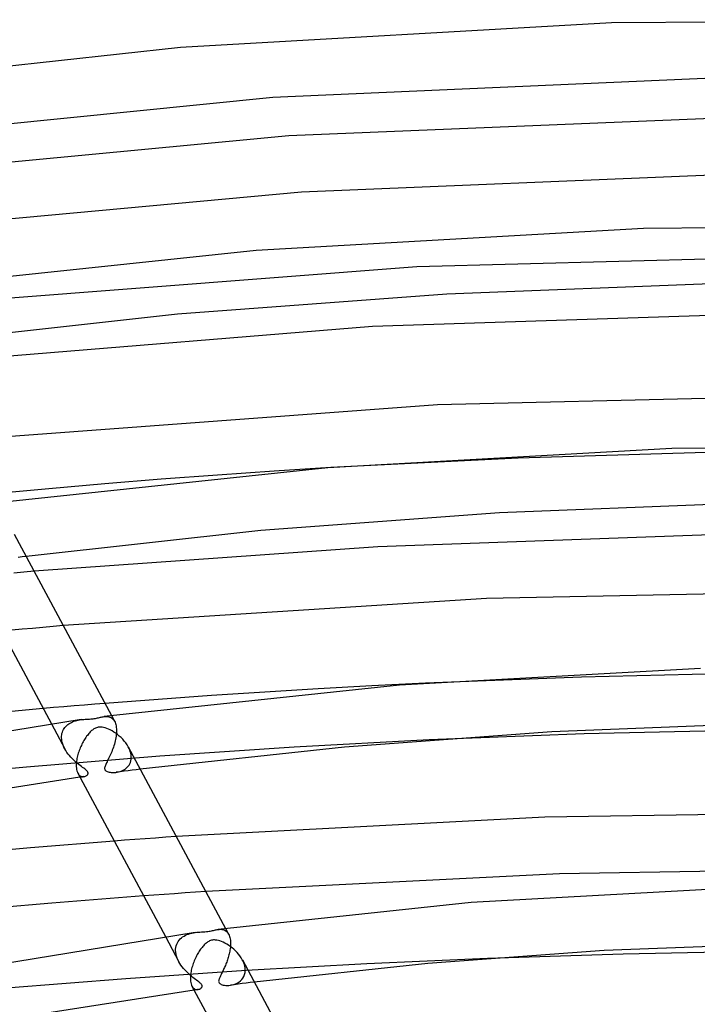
# Model space of a CAD drawing. Header units: millimetres. Extents: x -519 to 519, y -260 to 440.
# Tile 74 of 107: x -62 to -14, y 371 to 440. Entities that reach past the tile are written whole.
import ezdxf

# ---------------------------------------------------------------- set-up
doc = ezdxf.new("R2010")
doc.units = ezdxf.units.MM
doc.layers.add('HIDDEN', color=7, linetype='Continuous')
doc.layers.add('THICK', color=7, linetype='Continuous')

msp = doc.modelspace()

# ---------------------------------------------------------------- linework, layer by layer
at = {"layer": 'HIDDEN'}
for p, q in [((-1.982, 423.438), (-33.631, 422.572)), ((-33.631, 422.572), (-65.146, 420.145)), ((-13.269, 409.52), (-26.489, 409.124)), ((-26.489, 409.124), (-39.674, 408.466)), ((-61.381, 402.182), (-61.662, 402.146)), ((-61.1, 402.218), (-61.381, 402.182)), ((-61.259, 401.111), (-61.978, 401.045)), ((-60.542, 401.176), (-61.259, 401.111)), ((-61.375, 397.087), (-62.097, 397.02)), ((-60.654, 397.152), (-61.375, 397.087)), ((-59.932, 397.217), (-60.654, 397.152)), ((-59.21, 397.28), (-59.932, 397.217)), ((-58.488, 397.344), (-59.21, 397.28)), ((-22.029, 393.729), (-33.006, 393.3)), ((-11.027, 393.987), (-22.029, 393.729)), ((-59.173, 391.576), (-59.901, 391.513)), ((-58.447, 391.637), (-59.173, 391.576)), ((-57.723, 391.698), (-58.447, 391.637)), ((-57.001, 391.757), (-57.723, 391.698)), ((-56.279, 391.816), (-57.001, 391.757)), ((-55.556, 391.874), (-56.279, 391.816)), ((-57.831, 390.58), (-57.737, 390.616)), ((-57.737, 390.616), (-57.64, 390.648)), ((-57.64, 390.648), (-57.541, 390.675)), ((-57.541, 390.675), (-57.439, 390.698)), ((-57.439, 390.698), (-57.338, 390.717)), ((-57.338, 390.717), (-57.237, 390.732)), ((-55.622, 390.949), (-55.553, 390.956)), ((-55.553, 390.956), (-55.484, 390.96)), ((-55.484, 390.96), (-55.415, 390.958)), ((-55.415, 390.958), (-55.347, 390.951)), ((-55.347, 390.951), (-55.28, 390.938)), ((-55.28, 390.938), (-55.214, 390.917)), ((-55.214, 390.917), (-55.15, 390.889)), ((-55.15, 390.889), (-55.089, 390.853)), ((-55.098, 391.018), (-54.882, 390.615)), ((-55.089, 390.853), (-55.031, 390.808)), ((-55.031, 390.808), (-54.978, 390.754)), ((-54.978, 390.754), (-54.928, 390.691)), ((-54.928, 390.691), (-54.884, 390.618)), ((-54.884, 390.618), (-54.849, 390.547)), ((-59.328, 390.442), (-58.384, 388.682)), ((-58.554, 389.856), (-58.519, 389.947)), ((-58.519, 389.947), (-58.477, 390.033)), ((-58.477, 390.033), (-58.428, 390.114)), ((-58.428, 390.114), (-58.372, 390.19)), ((-58.372, 390.19), (-58.309, 390.261)), ((-58.309, 390.261), (-58.242, 390.327)), ((-58.242, 390.327), (-58.168, 390.388)), ((-58.168, 390.388), (-58.09, 390.443)), ((-58.09, 390.443), (-58.008, 390.494)), ((-58.008, 390.494), (-57.921, 390.539)), ((-57.921, 390.539), (-57.831, 390.58)), ((-54.849, 390.547), (-54.819, 390.468)), ((-54.819, 390.468), (-54.794, 390.381)), ((-54.794, 390.381), (-54.774, 390.288)), ((-54.774, 390.288), (-54.759, 390.187)), ((-54.759, 390.187), (-54.75, 390.079)), ((-54.75, 390.079), (-54.749, 390.065)), ((-54.749, 390.065), (-54.748, 390.05)), ((-54.748, 390.05), (-54.748, 390.036)), ((-54.748, 390.036), (-54.747, 390.021)), ((-54.747, 390.021), (-54.747, 390.007)), ((-54.747, 390.007), (-54.747, 389.992)), ((-54.747, 389.992), (-54.747, 389.891)), ((-58.61, 389.533), (-58.609, 389.548)), ((-58.61, 389.518), (-58.61, 389.533)), ((-58.61, 389.504), (-58.61, 389.518)), ((-58.61, 389.489), (-58.61, 389.504)), ((-58.61, 389.474), (-58.61, 389.489)), ((-58.602, 389.341), (-58.61, 389.474)), ((-58.609, 389.548), (-58.608, 389.562)), ((-58.608, 389.562), (-58.599, 389.664)), ((-58.58, 389.206), (-58.602, 389.341)), ((-58.599, 389.664), (-58.58, 389.762)), ((-58.58, 389.762), (-58.554, 389.856)), ((-54.839, 389.236), (-54.867, 389.124)), ((-54.814, 389.347), (-54.839, 389.236)), ((-54.793, 389.459), (-54.814, 389.347)), ((-54.775, 389.569), (-54.793, 389.459)), ((-54.762, 389.679), (-54.775, 389.569)), ((-54.752, 389.786), (-54.762, 389.679)), ((-54.747, 389.891), (-54.752, 389.786)), ((-32.758, 389.307), (-42.246, 388.797)), ((-58.546, 389.072), (-58.58, 389.206)), ((-58.501, 388.938), (-58.546, 389.072)), ((-58.446, 388.807), (-58.501, 388.938)), ((-58.382, 388.679), (-58.446, 388.807)), ((-58.31, 388.554), (-58.382, 388.679)), ((-58.231, 388.433), (-58.31, 388.554)), ((-55.044, 388.581), (-55.085, 388.477)), ((-55.005, 388.687), (-55.044, 388.581)), ((-54.967, 388.794), (-55.005, 388.687)), ((-54.931, 388.903), (-54.967, 388.794)), ((-54.898, 389.013), (-54.931, 388.903)), ((-54.867, 389.124), (-54.898, 389.013)), ((-53.864, 388.708), (-53.92, 388.819)), ((-53.816, 388.595), (-53.864, 388.708)), ((-53.776, 388.482), (-53.816, 388.595)), ((-42.246, 388.797), (-51.688, 388.16)), ((-51.688, 388.16), (-61.069, 387.397)), ((-58.146, 388.315), (-58.231, 388.433)), ((-58.056, 388.202), (-58.146, 388.315)), ((-57.962, 388.095), (-58.056, 388.202)), ((-57.866, 387.994), (-57.962, 388.095)), ((-57.769, 387.898), (-57.866, 387.994)), ((-57.672, 387.807), (-57.769, 387.898)), ((-55.375, 387.849), (-55.411, 387.776)), ((-55.337, 387.927), (-55.375, 387.849)), ((-55.297, 388.009), (-55.337, 387.927)), ((-55.255, 388.095), (-55.297, 388.009)), ((-55.213, 388.184), (-55.255, 388.095)), ((-55.17, 388.278), (-55.213, 388.184)), ((-55.128, 388.376), (-55.17, 388.278)), ((-55.085, 388.477), (-55.128, 388.376)), ((-53.746, 388.369), (-53.776, 388.482)), ((-53.771, 387.73), (-53.74, 387.835)), ((-53.725, 388.257), (-53.746, 388.369)), ((-53.74, 387.835), (-53.72, 387.946)), ((-53.714, 388.147), (-53.725, 388.257)), ((-53.72, 387.946), (-53.712, 388.062)), ((-53.714, 388.133), (-53.714, 388.147)), ((-53.713, 388.119), (-53.714, 388.133)), ((-53.713, 388.105), (-53.713, 388.119)), ((-53.712, 388.09), (-53.713, 388.105)), ((-53.712, 388.076), (-53.712, 388.09)), ((-53.712, 388.062), (-53.712, 388.076)), ((-61.069, 387.397), (-70.406, 386.506)), ((-57.574, 387.722), (-57.672, 387.807)), ((-57.479, 387.642), (-57.574, 387.722)), ((-57.386, 387.568), (-57.479, 387.642)), ((-57.296, 387.498), (-57.386, 387.568)), ((-57.209, 387.433), (-57.296, 387.498)), ((-57.128, 387.373), (-57.209, 387.433)), ((-57.052, 387.316), (-57.128, 387.373)), ((-56.983, 387.264), (-57.052, 387.316)), ((-56.923, 387.215), (-56.983, 387.264)), ((-56.875, 387.173), (-56.923, 387.215)), ((-56.837, 387.137), (-56.875, 387.173)), ((-56.808, 387.106), (-56.837, 387.137)), ((-55.581, 387.345), (-55.583, 387.294)), ((-55.583, 387.294), (-55.577, 387.249)), ((-55.57, 387.401), (-55.581, 387.345)), ((-55.577, 387.249), (-55.561, 387.209)), ((-55.553, 387.459), (-55.57, 387.401)), ((-55.561, 387.209), (-55.537, 387.173)), ((-55.53, 387.519), (-55.553, 387.459)), ((-55.537, 387.173), (-55.502, 387.14)), ((-55.504, 387.581), (-55.53, 387.519)), ((-55.476, 387.642), (-55.504, 387.581)), ((-55.502, 387.14), (-55.456, 387.109)), ((-55.445, 387.707), (-55.476, 387.642)), ((-55.411, 387.776), (-55.445, 387.707)), ((-54.41, 387.115), (-54.317, 387.155)), ((-54.317, 387.155), (-54.228, 387.201)), ((-54.228, 387.201), (-54.143, 387.254)), ((-53.919, 387.137), (-54.2, 387.101)), ((-54.143, 387.254), (-54.063, 387.315)), ((-54.063, 387.315), (-53.989, 387.383)), ((-53.989, 387.383), (-53.922, 387.459)), ((-53.922, 387.459), (-53.863, 387.542)), ((-53.638, 387.173), (-53.919, 387.137)), ((-53.863, 387.542), (-53.812, 387.632)), ((-53.812, 387.632), (-53.771, 387.73)), ((-53.357, 387.209), (-53.638, 387.173)), ((-53.076, 387.245), (-53.357, 387.209)), ((-57.465, 386.966), (-57.427, 386.905)), ((-57.427, 386.905), (-57.386, 386.853)), ((-57.386, 386.853), (-57.341, 386.81)), ((-57.341, 386.81), (-57.294, 386.776)), ((-57.268, 386.691), (-57.315, 386.685)), ((-57.294, 386.776), (-57.243, 386.75)), ((-57.222, 386.697), (-57.268, 386.691)), ((-57.243, 386.75), (-57.191, 386.732)), ((-57.175, 386.704), (-57.222, 386.697)), ((-57.191, 386.732), (-57.137, 386.722)), ((-57.128, 386.71), (-57.175, 386.704)), ((-57.137, 386.722), (-57.083, 386.719)), ((-57.082, 386.717), (-57.128, 386.71)), ((-57.083, 386.719), (-57.028, 386.724)), ((-57.035, 386.723), (-57.082, 386.717)), ((-57.028, 386.724), (-56.979, 386.735)), ((-56.979, 386.735), (-56.932, 386.75)), ((-56.932, 386.75), (-56.888, 386.771)), ((-56.888, 386.771), (-56.849, 386.795)), ((-56.849, 386.795), (-56.815, 386.822)), ((-56.815, 386.822), (-56.786, 386.852)), ((-56.786, 387.076), (-56.808, 387.106)), ((-56.768, 387.048), (-56.786, 387.076)), ((-56.786, 386.852), (-56.765, 386.883)), ((-56.755, 387.021), (-56.768, 387.048)), ((-56.765, 386.883), (-56.751, 386.913)), ((-56.747, 386.995), (-56.755, 387.021)), ((-56.751, 386.913), (-56.745, 386.942)), ((-56.744, 386.969), (-56.747, 386.995)), ((-56.745, 386.942), (-56.744, 386.969)), ((-55.456, 387.109), (-55.4, 387.082)), ((-55.4, 387.082), (-55.336, 387.06)), ((-55.336, 387.06), (-55.268, 387.042)), ((-55.268, 387.042), (-55.198, 387.029)), ((-55.198, 387.029), (-55.125, 387.02)), ((-55.125, 387.02), (-55.048, 387.015)), ((-55.048, 387.015), (-54.967, 387.013)), ((-54.967, 387.013), (-54.882, 387.016)), ((-54.882, 387.016), (-54.795, 387.024)), ((-54.795, 387.024), (-54.699, 387.037)), ((-54.481, 387.064), (-54.761, 387.028)), ((-54.699, 387.037), (-54.603, 387.056)), ((-54.603, 387.056), (-54.506, 387.082)), ((-54.506, 387.082), (-54.41, 387.115)), ((-54.2, 387.101), (-54.481, 387.064)), ((-53.451, 382.3), (-54.178, 382.245)), ((-52.724, 382.354), (-53.451, 382.3)), ((-51.996, 382.407), (-52.724, 382.354)), ((-51.268, 382.459), (-51.996, 382.407)), ((-50.539, 382.511), (-51.268, 382.459)), ((-54.178, 382.245), (-54.905, 382.19)), ((-52.111, 378.388), (-52.839, 378.334)), ((-51.383, 378.441), (-52.111, 378.388)), ((-50.655, 378.493), (-51.383, 378.441)), ((-49.926, 378.544), (-50.655, 378.493)), ((-49.197, 378.595), (-49.926, 378.544)), ((-48.467, 378.645), (-49.197, 378.595)), ((-51.303, 375.469), (-50.361, 373.71)), ((-50.264, 375.311), (-50.182, 375.386)), ((-50.182, 375.386), (-50.092, 375.454)), ((-50.092, 375.454), (-49.997, 375.514)), ((-49.997, 375.514), (-49.896, 375.568)), ((-49.896, 375.568), (-49.79, 375.615)), ((-49.79, 375.615), (-49.68, 375.655)), ((-49.68, 375.655), (-49.566, 375.69)), ((-49.566, 375.69), (-49.449, 375.719)), ((-49.449, 375.719), (-49.332, 375.742)), ((-49.332, 375.742), (-49.216, 375.76)), ((-47.598, 375.977), (-47.531, 375.984)), ((-47.531, 375.984), (-47.463, 375.987)), ((-47.463, 375.987), (-47.396, 375.986)), ((-47.396, 375.986), (-47.33, 375.98)), ((-47.33, 375.98), (-47.267, 375.968)), ((-47.267, 375.968), (-47.206, 375.951)), ((-47.206, 375.951), (-47.147, 375.927)), ((-47.147, 375.927), (-47.091, 375.897)), ((-47.091, 375.897), (-47.038, 375.86)), ((-47.074, 376.046), (-46.858, 375.643)), ((-47.038, 375.86), (-46.988, 375.817)), ((-46.988, 375.817), (-46.941, 375.766)), ((-46.941, 375.766), (-46.898, 375.709)), ((-46.898, 375.709), (-46.859, 375.643)), ((-46.859, 375.643), (-46.824, 375.572)), ((-46.824, 375.572), (-46.794, 375.492)), ((-46.794, 375.492), (-46.769, 375.405)), ((-46.769, 375.405), (-46.749, 375.312)), ((-50.585, 374.59), (-50.572, 374.711)), ((-50.572, 374.711), (-50.547, 374.827)), ((-50.547, 374.827), (-50.511, 374.938)), ((-50.511, 374.938), (-50.463, 375.042)), ((-50.463, 375.042), (-50.406, 375.139)), ((-50.406, 375.139), (-50.339, 375.229)), ((-50.339, 375.229), (-50.264, 375.311)), ((-46.739, 374.694), (-46.75, 374.609)), ((-46.749, 375.312), (-46.735, 375.212)), ((-46.731, 374.777), (-46.739, 374.694)), ((-46.735, 375.212), (-46.726, 375.107)), ((-46.726, 374.859), (-46.731, 374.777)), ((-46.726, 375.107), (-46.725, 375.092)), ((-46.723, 374.94), (-46.726, 374.859)), ((-46.725, 375.092), (-46.724, 375.078)), ((-46.724, 375.078), (-46.724, 375.063)), ((-46.724, 375.063), (-46.723, 375.049)), ((-46.723, 375.049), (-46.723, 375.034)), ((-46.723, 375.034), (-46.723, 375.019)), ((-46.723, 375.019), (-46.723, 374.94)), ((-50.587, 374.531), (-50.586, 374.546)), ((-50.587, 374.516), (-50.587, 374.531)), ((-50.586, 374.502), (-50.587, 374.516)), ((-50.586, 374.561), (-50.585, 374.575)), ((-50.586, 374.546), (-50.586, 374.561)), ((-50.578, 374.37), (-50.586, 374.502)), ((-50.585, 374.575), (-50.585, 374.59)), ((-50.557, 374.236), (-50.578, 374.37)), ((-50.523, 374.102), (-50.557, 374.236)), ((-50.479, 373.968), (-50.523, 374.102)), ((-46.883, 374.011), (-46.908, 373.927)), ((-46.858, 374.096), (-46.883, 374.011)), ((-46.835, 374.181), (-46.858, 374.096)), ((-46.814, 374.266), (-46.835, 374.181)), ((-46.795, 374.352), (-46.814, 374.266)), ((-46.778, 374.438), (-46.795, 374.352)), ((-46.763, 374.524), (-46.778, 374.438)), ((-46.75, 374.609), (-46.763, 374.524)), ((-50.424, 373.837), (-50.479, 373.968)), ((-50.359, 373.708), (-50.424, 373.837)), ((-50.289, 373.586), (-50.359, 373.708)), ((-50.212, 373.467), (-50.289, 373.586)), ((-50.129, 373.351), (-50.212, 373.467)), ((-50.041, 373.24), (-50.129, 373.351)), ((-47.152, 373.294), (-47.186, 373.221)), ((-47.119, 373.369), (-47.152, 373.294)), ((-47.087, 373.445), (-47.119, 373.369)), ((-47.055, 373.523), (-47.087, 373.445)), ((-47.023, 373.602), (-47.055, 373.523)), ((-46.993, 373.682), (-47.023, 373.602)), ((-46.964, 373.763), (-46.993, 373.682)), ((-46.935, 373.845), (-46.964, 373.763)), ((-46.908, 373.927), (-46.935, 373.845)), ((-45.84, 373.736), (-45.896, 373.847)), ((-45.792, 373.624), (-45.84, 373.736)), ((-45.753, 373.51), (-45.792, 373.624)), ((-45.722, 373.397), (-45.753, 373.51)), ((-45.702, 373.285), (-45.722, 373.397)), ((-45.69, 373.175), (-45.702, 373.285)), ((-37.148, 373.562), (-45.63, 373.086)), ((-28.646, 373.941), (-37.148, 373.562)), ((-45.63, 373.086), (-54.078, 372.513)), ((-49.949, 373.135), (-50.041, 373.24)), ((-49.855, 373.034), (-49.949, 373.135)), ((-49.759, 372.938), (-49.855, 373.034)), ((-49.662, 372.847), (-49.759, 372.938)), ((-49.564, 372.761), (-49.662, 372.847)), ((-49.468, 372.68), (-49.564, 372.761)), ((-49.374, 372.605), (-49.468, 372.68)), ((-49.282, 372.534), (-49.374, 372.605)), ((-47.483, 372.603), (-47.503, 372.556)), ((-47.461, 372.653), (-47.483, 372.603)), ((-47.436, 372.705), (-47.461, 372.653)), ((-47.409, 372.761), (-47.436, 372.705)), ((-47.38, 372.819), (-47.409, 372.761)), ((-47.35, 372.88), (-47.38, 372.819)), ((-47.318, 372.943), (-47.35, 372.88)), ((-47.286, 373.01), (-47.318, 372.943)), ((-47.252, 373.078), (-47.286, 373.01)), ((-47.219, 373.149), (-47.252, 373.078)), ((-47.186, 373.221), (-47.219, 373.149)), ((-45.851, 372.551), (-45.784, 372.669)), ((-45.784, 372.669), (-45.733, 372.799)), ((-45.733, 372.799), (-45.701, 372.939)), ((-45.701, 372.939), (-45.689, 373.09)), ((-45.69, 373.16), (-45.69, 373.175)), ((-45.689, 373.146), (-45.69, 373.16)), ((-45.689, 373.132), (-45.689, 373.146)), ((-45.689, 373.118), (-45.689, 373.132)), ((-45.689, 373.104), (-45.689, 373.118)), ((-45.689, 373.09), (-45.689, 373.104)), ((-54.078, 372.513), (-62.489, 371.844)), ((-49.44, 371.993), (-49.396, 371.923)), ((-49.396, 371.923), (-49.347, 371.865)), ((-49.194, 372.467), (-49.282, 372.534)), ((-49.111, 372.406), (-49.194, 372.467)), ((-49.034, 372.348), (-49.111, 372.406)), ((-48.963, 372.295), (-49.034, 372.348)), ((-48.904, 372.247), (-48.963, 372.295)), ((-48.856, 372.206), (-48.904, 372.247)), ((-48.819, 372.17), (-48.856, 372.206)), ((-48.79, 372.14), (-48.819, 372.17)), ((-48.768, 372.112), (-48.79, 372.14)), ((-48.75, 372.085), (-48.768, 372.112)), ((-48.755, 371.89), (-48.736, 371.921)), ((-48.736, 372.059), (-48.75, 372.085)), ((-48.726, 372.033), (-48.736, 372.059)), ((-48.736, 371.921), (-48.725, 371.951)), ((-48.721, 372.008), (-48.726, 372.033)), ((-48.725, 371.951), (-48.72, 371.98)), ((-48.72, 371.98), (-48.721, 372.008)), ((-47.556, 372.382), (-47.56, 372.341)), ((-47.56, 372.341), (-47.558, 372.301)), ((-47.558, 372.301), (-47.549, 372.264)), ((-47.548, 372.425), (-47.556, 372.382)), ((-47.549, 372.264), (-47.533, 372.229)), ((-47.536, 372.468), (-47.548, 372.425)), ((-47.521, 372.511), (-47.536, 372.468)), ((-47.533, 372.229), (-47.511, 372.198)), ((-47.503, 372.556), (-47.521, 372.511)), ((-47.511, 372.198), (-47.48, 372.169)), ((-47.48, 372.169), (-47.439, 372.141)), ((-47.439, 372.141), (-47.384, 372.113)), ((-47.384, 372.113), (-47.315, 372.088)), ((-47.315, 372.088), (-47.235, 372.068)), ((-47.235, 372.068), (-47.146, 372.053)), ((-47.146, 372.053), (-47.051, 372.044)), ((-47.051, 372.044), (-46.95, 372.041)), ((-46.95, 372.041), (-46.846, 372.045)), ((-46.846, 372.045), (-46.738, 372.056)), ((-46.458, 372.092), (-46.739, 372.055)), ((-46.738, 372.056), (-46.614, 372.077)), ((-46.614, 372.077), (-46.489, 372.108)), ((-46.489, 372.108), (-46.366, 372.151)), ((-46.177, 372.128), (-46.458, 372.092)), ((-46.366, 372.151), (-46.247, 372.206)), ((-46.247, 372.206), (-46.133, 372.273)), ((-45.896, 372.164), (-46.177, 372.128)), ((-46.133, 372.273), (-46.027, 372.353)), ((-46.027, 372.353), (-45.933, 372.446)), ((-45.933, 372.446), (-45.851, 372.551)), ((-45.615, 372.2), (-45.896, 372.164)), ((-45.333, 372.236), (-45.615, 372.2)), ((-45.052, 372.271), (-45.333, 372.236)), ((-49.347, 371.865), (-49.294, 371.819)), ((-49.294, 371.819), (-49.236, 371.785)), ((-49.245, 371.719), (-49.291, 371.712)), ((-49.198, 371.725), (-49.245, 371.719)), ((-49.236, 371.785), (-49.177, 371.762)), ((-49.151, 371.732), (-49.198, 371.725)), ((-49.177, 371.762), (-49.115, 371.75)), ((-49.105, 371.738), (-49.151, 371.732)), ((-49.115, 371.75), (-49.052, 371.747)), ((-49.058, 371.745), (-49.105, 371.738)), ((-49.011, 371.751), (-49.058, 371.745)), ((-49.052, 371.747), (-48.991, 371.754)), ((-48.991, 371.754), (-48.942, 371.766)), ((-48.942, 371.766), (-48.895, 371.784)), ((-48.895, 371.784), (-48.853, 371.805)), ((-48.853, 371.805), (-48.815, 371.831)), ((-48.815, 371.831), (-48.782, 371.859)), ((-48.782, 371.859), (-48.755, 371.89))]:
    msp.add_line(p, q, dxfattribs=at)
at = {"layer": 'THICK'}
for p, q in [((10.603, 439.965), (-19.939, 439.734)), ((-19.939, 439.734), (-50.251, 438)), ((-50.251, 438), (-79.982, 434.791)), ((-10.233, 435.971), (-43.753, 434.489)), ((-43.753, 434.489), (-76.63, 431.197)), ((-9.808, 433.155), (-42.633, 431.791)), ((-42.633, 431.791), (-75.287, 428.691)), ((-9.681, 429.156), (-41.744, 427.842)), ((-41.744, 427.842), (-73.262, 424.912)), ((-17.68, 425.277), (-44.929, 423.742)), ((9.77, 425.471), (-17.68, 425.277)), ((-44.929, 423.742), (-71.669, 420.893)), ((-12.365, 421.419), (-31.503, 420.661)), ((-31.503, 420.661), (-50.46, 419.247)), ((-50.46, 419.247), (-69.124, 417.191)), ((-4.663, 419.425), (-36.748, 418.396)), ((-36.748, 418.396), (-68.375, 415.793)), ((1.322, 413.651), (-32.171, 412.878)), ((-32.171, 412.878), (-65.491, 410.412)), ((-15.679, 409.809), (-39.888, 408.449)), ((8.706, 409.98), (-15.679, 409.809)), ((-39.888, 408.449), (-63.645, 405.921)), ((-47.642, 407.939), (-51.609, 407.64)), ((-43.663, 408.214), (-47.642, 407.939)), ((-39.674, 408.466), (-43.663, 408.214)), ((-55.563, 407.318), (-59.51, 406.972)), ((-51.609, 407.64), (-55.563, 407.318)), ((-59.51, 406.972), (-63.449, 406.602)), ((-10.886, 405.936), (-27.816, 405.271)), ((-27.816, 405.271), (-44.589, 404.027)), ((-61.94, 403.785), (-55.098, 391.018)), ((-44.589, 404.027), (-61.1, 402.218)), ((-12.006, 403.758), (-36.361, 402.899)), ((-36.361, 402.899), (-60.542, 401.176)), ((-65.488, 401.938), (-59.328, 390.442)), ((1.293, 399.861), (-28.732, 399.258)), ((-28.732, 399.258), (-58.488, 397.344)), ((-13.68, 394.342), (-34.847, 393.155)), ((-34.847, 393.155), (-55.622, 390.949)), ((-44.315, 392.677), (-48.072, 392.429)), ((-40.551, 392.904), (-44.315, 392.677)), ((-36.78, 393.112), (-40.551, 392.904)), ((-33.006, 393.3), (-36.78, 393.112)), ((-51.819, 392.161), (-55.556, 391.874)), ((-48.072, 392.429), (-51.819, 392.161)), ((-59.901, 391.513), (-64.631, 391.085)), ((-57.238, 390.732), (-77.502, 387.436)), ((-57.237, 390.732), (-57.14, 390.744)), ((-57.14, 390.744), (-57.044, 390.754)), ((-57.044, 390.754), (-56.95, 390.761)), ((-56.95, 390.761), (-56.854, 390.767)), ((-56.854, 390.767), (-56.754, 390.773)), ((-56.754, 390.773), (-56.654, 390.778)), ((-56.654, 390.778), (-56.557, 390.784)), ((-56.557, 390.784), (-56.468, 390.791)), ((-56.468, 390.791), (-56.386, 390.799)), ((-56.386, 390.799), (-56.307, 390.809)), ((-56.307, 390.809), (-56.227, 390.821)), ((-56.227, 390.821), (-56.15, 390.836)), ((-56.15, 390.836), (-56.077, 390.851)), ((-56.077, 390.851), (-56.008, 390.867)), ((-56.008, 390.867), (-55.942, 390.883)), ((-55.942, 390.883), (-55.878, 390.899)), ((-55.878, 390.899), (-55.813, 390.913)), ((-55.813, 390.913), (-55.749, 390.927)), ((-55.749, 390.927), (-55.686, 390.939)), ((-55.686, 390.939), (-55.622, 390.949)), ((-56.543, 389.914), (-56.593, 389.865)), ((-56.493, 389.96), (-56.543, 389.914)), ((-56.443, 390.001), (-56.493, 389.96)), ((-56.39, 390.041), (-56.443, 390.001)), ((-56.336, 390.078), (-56.39, 390.041)), ((-56.278, 390.111), (-56.336, 390.078)), ((-56.219, 390.141), (-56.278, 390.111)), ((-56.157, 390.166), (-56.219, 390.141)), ((-56.091, 390.186), (-56.157, 390.166)), ((-56.024, 390.2), (-56.091, 390.186)), ((-55.957, 390.208), (-56.024, 390.2)), ((-55.891, 390.21), (-55.957, 390.208)), ((-55.823, 390.208), (-55.891, 390.21)), ((-55.744, 390.199), (-55.823, 390.208)), ((-55.651, 390.182), (-55.744, 390.199)), ((-55.543, 390.153), (-55.651, 390.182)), ((-55.427, 390.114), (-55.543, 390.153)), ((-55.306, 390.065), (-55.427, 390.114)), ((-55.184, 390.007), (-55.306, 390.065)), ((-55.059, 389.941), (-55.184, 390.007)), ((-54.932, 389.864), (-55.059, 389.941)), ((-9.409, 390.454), (-24.129, 389.88)), ((-10.942, 389.988), (-21.861, 389.733)), ((-57.043, 389.258), (-57.089, 389.177)), ((-56.995, 389.337), (-57.043, 389.258)), ((-56.947, 389.414), (-56.995, 389.337)), ((-56.897, 389.489), (-56.947, 389.414)), ((-56.847, 389.561), (-56.897, 389.489)), ((-56.796, 389.629), (-56.847, 389.561)), ((-56.745, 389.694), (-56.796, 389.629)), ((-56.694, 389.755), (-56.745, 389.694)), ((-56.643, 389.812), (-56.694, 389.755)), ((-56.593, 389.865), (-56.643, 389.812)), ((-54.804, 389.779), (-54.932, 389.864)), ((-54.677, 389.685), (-54.804, 389.779)), ((-54.551, 389.582), (-54.677, 389.685)), ((-54.428, 389.471), (-54.551, 389.582)), ((-54.31, 389.352), (-54.428, 389.471)), ((-54.198, 389.226), (-54.31, 389.352)), ((-54.096, 389.095), (-54.198, 389.226)), ((-24.129, 389.88), (-38.714, 388.807)), ((-21.861, 389.733), (-32.758, 389.307)), ((-57.368, 388.561), (-57.401, 388.468)), ((-57.333, 388.654), (-57.368, 388.561)), ((-57.297, 388.745), (-57.333, 388.654)), ((-57.258, 388.834), (-57.297, 388.745)), ((-57.218, 388.922), (-57.258, 388.834)), ((-57.177, 389.009), (-57.218, 388.922)), ((-57.133, 389.094), (-57.177, 389.009)), ((-57.089, 389.177), (-57.133, 389.094)), ((-54.002, 388.959), (-54.096, 389.095)), ((-53.92, 388.819), (-54.002, 388.959)), ((-53.916, 388.812), (-47.074, 376.046)), ((-38.714, 388.807), (-53.076, 387.245)), ((-57.543, 387.901), (-57.557, 387.809)), ((-57.527, 387.995), (-57.543, 387.901)), ((-57.507, 388.09), (-57.527, 387.995)), ((-57.484, 388.185), (-57.507, 388.09)), ((-57.459, 388.28), (-57.484, 388.185)), ((-57.431, 388.374), (-57.459, 388.28)), ((-57.401, 388.468), (-57.431, 388.374)), ((-57.575, 387.587), (-57.576, 387.573)), ((-57.576, 387.573), (-57.576, 387.559)), ((-57.576, 387.559), (-57.576, 387.545)), ((-57.576, 387.545), (-57.574, 387.426)), ((-57.574, 387.616), (-57.575, 387.602)), ((-57.575, 387.602), (-57.575, 387.587)), ((-57.573, 387.63), (-57.574, 387.616)), ((-57.574, 387.426), (-57.565, 387.316)), ((-57.567, 387.719), (-57.573, 387.63)), ((-57.557, 387.809), (-57.567, 387.719)), ((-57.565, 387.316), (-57.55, 387.215)), ((-57.55, 387.215), (-57.527, 387.122)), ((-57.315, 386.685), (-71.627, 384.445)), ((-57.527, 387.122), (-57.499, 387.039)), ((-57.499, 387.039), (-57.465, 386.966)), ((-57.465, 386.966), (-51.303, 375.469)), ((-24.628, 383.865), (-50.539, 382.511)), ((1.423, 384.282), (-24.628, 383.865)), ((-60.792, 381.713), (-66.768, 381.174)), ((-54.905, 382.19), (-60.792, 381.713)), ((1.433, 380.282), (-23.58, 379.897)), ((-23.58, 379.897), (-48.467, 378.645)), ((-11.679, 378.874), (-29.806, 377.861)), ((-52.839, 378.334), (-59.284, 377.826)), ((-59.284, 377.826), (-65.708, 377.26)), ((-29.806, 377.861), (-47.599, 375.977)), ((-49.215, 375.76), (-66.562, 372.933)), ((-49.216, 375.76), (-49.1, 375.774)), ((-49.1, 375.774), (-48.987, 375.785)), ((-48.987, 375.785), (-48.875, 375.792)), ((-48.875, 375.792), (-48.759, 375.799)), ((-48.759, 375.799), (-48.641, 375.806)), ((-48.641, 375.806), (-48.526, 375.813)), ((-48.526, 375.813), (-48.423, 375.821)), ((-48.423, 375.821), (-48.328, 375.831)), ((-48.328, 375.831), (-48.237, 375.844)), ((-48.237, 375.844), (-48.15, 375.859)), ((-48.15, 375.859), (-48.069, 375.876)), ((-48.069, 375.876), (-47.994, 375.893)), ((-47.994, 375.893), (-47.922, 375.91)), ((-47.922, 375.91), (-47.854, 375.927)), ((-47.854, 375.927), (-47.79, 375.942)), ((-47.79, 375.942), (-47.727, 375.955)), ((-47.727, 375.955), (-47.663, 375.967)), ((-47.663, 375.967), (-47.598, 375.977)), ((-48.726, 374.716), (-48.776, 374.652)), ((-48.675, 374.778), (-48.726, 374.716)), ((-48.625, 374.835), (-48.675, 374.778)), ((-48.574, 374.889), (-48.625, 374.835)), ((-48.523, 374.939), (-48.574, 374.889)), ((-48.473, 374.985), (-48.523, 374.939)), ((-48.422, 375.027), (-48.473, 374.985)), ((-48.371, 375.066), (-48.422, 375.027)), ((-48.317, 375.103), (-48.371, 375.066)), ((-48.26, 375.137), (-48.317, 375.103)), ((-48.201, 375.167), (-48.26, 375.137)), ((-48.138, 375.192), (-48.201, 375.167)), ((-48.072, 375.213), (-48.138, 375.192)), ((-48.003, 375.228), (-48.072, 375.213)), ((-47.932, 375.236), (-48.003, 375.228)), ((-47.858, 375.238), (-47.932, 375.236)), ((-47.776, 375.234), (-47.858, 375.238)), ((-47.683, 375.221), (-47.776, 375.234)), ((-47.58, 375.198), (-47.683, 375.221)), ((-47.468, 375.165), (-47.58, 375.198)), ((-47.354, 375.123), (-47.468, 375.165)), ((-47.237, 375.072), (-47.354, 375.123)), ((-47.117, 375.013), (-47.237, 375.072)), ((-46.995, 374.945), (-47.117, 375.013)), ((-46.871, 374.868), (-46.995, 374.945)), ((-46.745, 374.782), (-46.871, 374.868)), ((-46.62, 374.687), (-46.745, 374.782)), ((-46.497, 374.583), (-46.62, 374.687)), ((-7.93, 374.971), (-20.441, 374.49)), ((-49.152, 374.039), (-49.194, 373.952)), ((-49.109, 374.124), (-49.152, 374.039)), ((-49.064, 374.207), (-49.109, 374.124)), ((-49.019, 374.287), (-49.064, 374.207)), ((-48.972, 374.365), (-49.019, 374.287)), ((-48.924, 374.441), (-48.972, 374.365)), ((-48.876, 374.514), (-48.924, 374.441)), ((-48.826, 374.584), (-48.876, 374.514)), ((-48.776, 374.652), (-48.826, 374.584)), ((-46.379, 374.474), (-46.497, 374.583)), ((-46.267, 374.359), (-46.379, 374.474)), ((-46.161, 374.238), (-46.267, 374.359)), ((-46.064, 374.112), (-46.161, 374.238)), ((-45.975, 373.981), (-46.064, 374.112)), ((-45.896, 373.847), (-45.975, 373.981)), ((-20.441, 374.49), (-32.84, 373.587)), ((-19.116, 374.248), (-28.646, 373.941)), ((-9.562, 374.433), (-19.116, 374.248)), ((-49.436, 373.305), (-49.461, 373.209)), ((-49.408, 373.4), (-49.436, 373.305)), ((-49.378, 373.494), (-49.408, 373.4)), ((-49.345, 373.588), (-49.378, 373.494)), ((-49.31, 373.681), (-49.345, 373.588)), ((-49.273, 373.773), (-49.31, 373.681)), ((-49.234, 373.863), (-49.273, 373.773)), ((-49.194, 373.952), (-49.234, 373.863)), ((-45.892, 373.84), (-39.051, 361.073)), ((-32.84, 373.587), (-45.052, 372.271)), ((-49.551, 372.615), (-49.552, 372.6)), ((-49.552, 372.6), (-49.552, 372.586)), ((-49.55, 372.643), (-49.551, 372.629)), ((-49.551, 372.629), (-49.551, 372.615)), ((-49.549, 372.658), (-49.55, 372.643)), ((-49.543, 372.745), (-49.549, 372.658)), ((-49.533, 372.835), (-49.543, 372.745)), ((-49.52, 372.927), (-49.533, 372.835)), ((-49.503, 373.02), (-49.52, 372.927)), ((-49.484, 373.114), (-49.503, 373.02)), ((-49.461, 373.209), (-49.484, 373.114)), ((-49.552, 372.586), (-49.552, 372.572)), ((-49.552, 372.572), (-49.551, 372.453)), ((-49.551, 372.453), (-49.541, 372.342)), ((-49.541, 372.342), (-49.525, 372.24)), ((-49.525, 372.24), (-49.503, 372.148)), ((-49.503, 372.148), (-49.474, 372.065)), ((-49.474, 372.065), (-49.44, 371.993)), ((-49.441, 371.994), (-43.279, 360.495)), ((-49.291, 371.712), (-61.448, 369.804))]:
    msp.add_line(p, q, dxfattribs=at)

doc.saveas('drawing.dxf')
